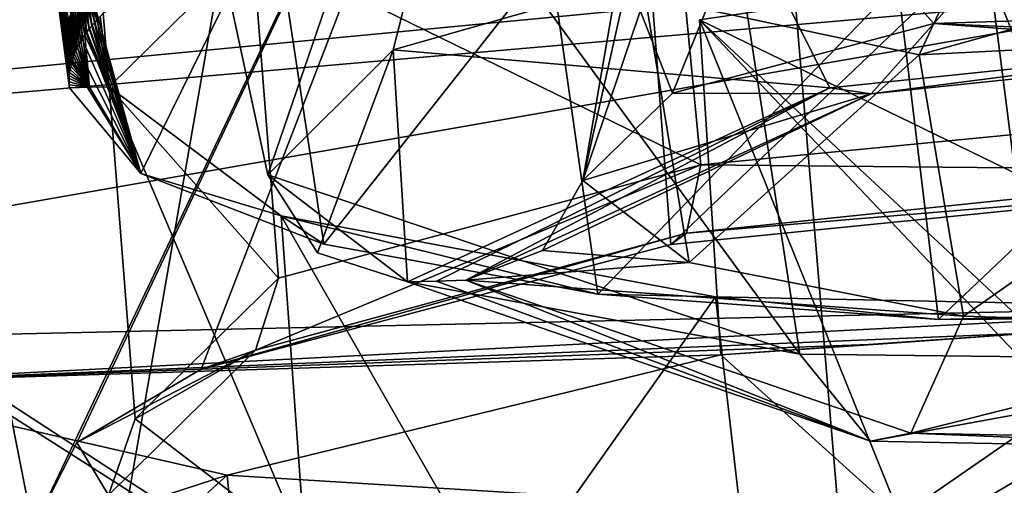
# Model space of a CAD drawing. Header units: metres. Extents: x -147 to 294, y -23 to 81.
# Tile 210 of 256: x 219.65 to 222.48, y 9.36 to 10.7. Entities that reach past the tile are written whole.
import ezdxf

# ---------------------------------------------------------------- set-up
doc = ezdxf.new("R2010")
doc.units = ezdxf.units.M
doc.layers.add('solid_AVA_153', color=7, linetype='CONTINUOUS')

msp = doc.modelspace()

# ---------------------------------------------------------------- linework, layer by layer
at = {"layer": 'solid_AVA_153'}
for points in [[(226.666824, 6.360106, 267.585846), (221.667358, 19.119045, 269.910767), (235.382919, 20.174784, 271.545105)], [(219.583801, 7.182138, 266.199371), (218.684082, 12.610592, 267.391724), (221.667358, 19.119045, 269.910767)], [(226.666824, 6.360106, 267.585846), (219.583801, 7.182138, 266.199371), (221.667358, 19.119045, 269.910767)], [(221.215851, 18.567869, 273.642273), (207.197678, 17.682125, 271.011749), (222.109406, 7.973817, 270.554962)], [(221.215851, 18.567869, 273.642273), (236.530548, 9.275632, 271.466919), (235.975128, 14.554294, 273.108093)], [(221.215851, 18.567869, 273.642273), (222.109406, 7.973817, 270.554962), (236.530548, 9.275632, 271.466919)], [(207.197678, 17.682125, 271.011749), (206.91275, 17.6693, 270.939789), (222.109406, 7.973817, 270.554962)], [(206.91275, 17.6693, 270.939789), (207.975296, 7.126532, 267.863281), (222.109406, 7.973817, 270.554962)], [(220.359741, 10.253298, 210.987869), (219.876984, 12.490794, 211.525833), (221.400787, 13.2922, 208.829315)], [(220.719666, 10.612353, 209.550308), (220.359741, 10.253298, 210.987869), (221.400787, 13.2922, 208.829315)], [(221.77002, 10.91097, 208.492249), (220.719666, 10.612353, 209.550308), (221.400787, 13.2922, 208.829315)], [(219.171097, 11.84424, 200.426392), (221.319656, 12.675594, 197.546555), (219.685333, 9.236035, 210.765427)], [(219.811493, 9.483674, 209.746613), (219.685333, 9.236035, 210.765427), (221.319656, 12.675594, 197.546555)], [(220.168137, 9.694869, 208.908936), (219.811493, 9.483674, 209.746613), (221.319656, 12.675594, 197.546555)], [(221.518021, 10.052602, 207.596573), (220.168137, 9.694869, 208.908936), (221.319656, 12.675594, 197.546555)], [(223.318665, 11.769011, 201.160004), (221.518021, 10.052602, 207.596573), (221.319656, 12.675594, 197.546555)], [(221.889053, 9.738079, 213.44043), (221.535355, 12.024322, 214.222931), (219.876984, 12.490794, 211.525833)], [(221.889053, 9.738079, 213.44043), (219.876984, 12.490794, 211.525833), (220.359741, 10.253298, 210.987869)], [(224.825882, 9.884594, 213.404221), (224.717819, 12.359569, 214.222351), (221.535355, 12.024322, 214.222931)], [(223.366699, 9.720284, 213.804779), (224.825882, 9.884594, 213.404221), (221.535355, 12.024322, 214.222931)], [(221.889053, 9.738079, 213.44043), (223.366699, 9.720284, 213.804779), (221.535355, 12.024322, 214.222931)], [(219.171097, 11.84424, 200.426392), (219.685333, 9.236035, 210.765427), (218.091415, 9.203909, 210.797333)], [(223.318665, 11.769011, 201.160004), (223.288925, 10.230444, 207.122406), (221.518021, 10.052602, 207.596573)], [(219.995377, 10.256643, 212.126938), (219.661423, 11.472963, 211.300186), (220.373322, 11.027211, 213.272049)], [(219.675613, 11.365833, 211.274246), (219.661423, 11.472963, 211.300186), (219.995377, 10.256643, 212.126938)], [(222.964706, 11.467097, 209.291367), (221.811462, 11.201701, 209.897034), (222.273361, 10.687633, 209.174637)], [(222.964706, 11.467097, 209.291367), (222.273361, 10.687633, 209.174637), (224.376846, 10.754727, 209.138702)], [(221.512543, 11.241013, 208.206894), (223.285294, 10.445047, 207.485062), (223.183426, 11.412566, 207.742111)], [(219.689911, 11.257938, 211.248123), (219.675613, 11.365833, 211.274246), (219.995377, 10.256643, 212.126938)], [(219.704224, 11.150043, 211.222), (219.689911, 11.257938, 211.248123), (219.995377, 10.256643, 212.126938)], [(220.315369, 10.912389, 209.417786), (221.603638, 10.282076, 207.953674), (221.512543, 11.241013, 208.206894)], [(221.512543, 11.241013, 208.206894), (221.603638, 10.282076, 207.953674), (223.285294, 10.445047, 207.485062)], [(221.811462, 11.201701, 209.897034), (221.374207, 10.86799, 211.107254), (221.522232, 10.488338, 209.934784)], [(221.811462, 11.201701, 209.897034), (221.522232, 10.488338, 209.934784), (222.273361, 10.687633, 209.174637)], [(219.718521, 11.042149, 211.195877), (219.704224, 11.150043, 211.222), (219.995377, 10.256643, 212.126938)], [(219.732834, 10.934254, 211.169754), (219.718521, 11.042149, 211.195877), (219.995377, 10.256643, 212.126938)], [(223.242981, 10.634782, 208.393219), (221.77002, 10.91097, 208.492249), (224.707535, 11.057877, 208.457626)], [(219.995377, 10.256643, 212.126938), (220.373322, 11.027211, 213.272049), (220.520599, 10.053905, 213.056335)], [(220.520599, 10.053905, 213.056335), (220.373322, 11.027211, 213.272049), (221.171158, 10.878092, 214.019623)], [(219.747147, 10.826359, 211.143631), (219.732834, 10.934254, 211.169754), (219.995377, 10.256643, 212.126938)], [(223.460648, 10.937762, 212.694443), (223.52475, 10.662804, 212.923157), (222.231628, 10.598301, 212.621689)], [(222.364532, 10.883025, 212.439163), (223.460648, 10.937762, 212.694443), (222.231628, 10.598301, 212.621689)], [(219.887024, 10.717255, 210.183243), (219.904144, 10.506516, 211.061035), (220.315369, 10.912389, 209.417786)], [(219.904144, 10.506516, 211.061035), (220.390259, 9.956342, 209.183365), (220.315369, 10.912389, 209.417786)], [(220.315369, 10.912389, 209.417786), (220.390259, 9.956342, 209.183365), (221.603638, 10.282076, 207.953674)], [(221.975204, 10.50365, 208.747116), (220.719666, 10.612353, 209.550308), (221.77002, 10.91097, 208.492249)], [(223.242981, 10.634782, 208.393219), (221.975204, 10.50365, 208.747116), (221.77002, 10.91097, 208.492249)], [(220.520599, 10.053905, 213.056335), (221.171158, 10.878092, 214.019623), (221.307983, 9.91013, 213.781067)], [(221.307983, 9.91013, 213.781067), (221.171158, 10.878092, 214.019623), (222.170425, 10.802434, 214.491943)], [(221.374207, 10.86799, 211.107254), (221.264572, 10.236777, 210.961578), (221.522232, 10.488338, 209.934784)], [(221.374207, 10.86799, 211.107254), (221.394745, 10.815475, 211.337296), (221.264572, 10.236777, 210.961578)], [(222.364532, 10.883025, 212.439163), (222.231628, 10.598301, 212.621689), (221.444595, 10.766913, 211.563675)], [(222.170425, 10.802434, 214.491943), (211.320969, 9.764287, 219.206116), (223.312012, 10.810262, 214.637711)], [(217.199509, 9.742047, 219.09581), (223.312012, 10.810262, 214.637711), (211.320969, 9.764287, 219.206116)], [(217.199509, 9.742047, 219.09581), (223.479736, 9.881261, 219.129059), (223.312012, 10.810262, 214.637711)], [(219.761444, 10.718464, 211.117508), (219.747147, 10.826359, 211.143631), (219.995377, 10.256643, 212.126938)], [(221.394745, 10.815475, 211.337296), (221.444595, 10.766913, 211.563675), (221.264572, 10.236777, 210.961578)], [(221.600647, 10.69861, 219.829178), (222.435059, 10.820842, 219.684586), (222.566238, 9.798965, 219.378189)], [(221.600647, 10.69861, 219.829178), (223.362946, 9.842376, 224.212082), (222.435059, 10.820842, 219.684586)], [(222.286789, 9.837737, 214.237854), (222.170425, 10.802434, 214.491943), (223.312012, 10.810262, 214.637711)], [(222.286789, 9.837737, 214.237854), (223.312012, 10.810262, 214.637711), (223.363556, 9.843794, 214.382492)], [(222.435059, 10.820842, 219.684586), (223.017227, 9.387083, 221.646942), (222.566238, 9.798965, 219.378189)], [(223.362946, 9.842376, 224.212082), (223.017227, 9.387083, 221.646942), (222.435059, 10.820842, 219.684586)], [(222.170425, 10.802434, 214.491943), (214.114975, 10.71104, 214.482819), (211.320969, 9.764287, 219.206116)], [(219.777481, 10.664041, 210.868362), (219.764923, 10.780967, 210.856979), (219.763138, 10.771988, 210.894257)], [(219.779251, 10.673012, 210.831116), (219.767105, 10.78996, 210.819702), (219.764923, 10.780967, 210.856979)], [(219.777481, 10.664041, 210.868362), (219.779251, 10.673012, 210.831116), (219.764923, 10.780967, 210.856979)], [(219.781448, 10.681995, 210.793884), (219.76973, 10.798965, 210.782425), (219.767105, 10.78996, 210.819702)], [(219.779251, 10.673012, 210.831116), (219.781448, 10.681995, 210.793884), (219.767105, 10.78996, 210.819702)], [(219.784073, 10.690991, 210.756638), (219.772781, 10.807981, 210.745148), (219.76973, 10.798965, 210.782425)], [(219.781448, 10.681995, 210.793884), (219.784073, 10.690991, 210.756638), (219.76973, 10.798965, 210.782425)], [(219.784073, 10.690991, 210.756638), (219.787109, 10.699998, 210.719406), (219.772781, 10.807981, 210.745148)], [(219.826797, 10.772278, 210.422424), (219.846939, 10.672395, 210.365662), (219.833664, 10.781321, 210.385498)], [(219.833664, 10.781321, 210.385498), (219.854111, 10.68138, 210.32901), (219.840973, 10.790362, 210.348648)], [(219.833664, 10.781321, 210.385498), (219.846939, 10.672395, 210.365662), (219.854111, 10.68138, 210.32901)], [(219.840973, 10.790362, 210.348648), (219.861725, 10.690363, 210.292435), (219.848694, 10.799399, 210.311844)], [(219.840973, 10.790362, 210.348648), (219.854111, 10.68138, 210.32901), (219.861725, 10.690363, 210.292435)], [(219.848694, 10.799399, 210.311844), (219.861725, 10.690363, 210.292435), (219.869736, 10.699339, 210.255936)], [(221.307983, 9.91013, 213.781067), (222.170425, 10.802434, 214.491943), (222.286789, 9.837737, 214.237854)], [(219.774704, 10.637221, 210.979996), (219.76088, 10.754074, 210.968781), (219.760391, 10.745142, 211.006012)], [(219.775208, 10.646145, 210.942795), (219.761795, 10.763022, 210.931534), (219.76088, 10.754074, 210.968781)], [(219.774704, 10.637221, 210.979996), (219.775208, 10.646145, 210.942795), (219.76088, 10.754074, 210.968781)], [(219.776123, 10.655085, 210.905594), (219.763138, 10.771988, 210.894257), (219.761795, 10.763022, 210.931534)], [(219.775208, 10.646145, 210.942795), (219.776123, 10.655085, 210.905594), (219.761795, 10.763022, 210.931534)], [(219.776123, 10.655085, 210.905594), (219.777481, 10.664041, 210.868362), (219.763138, 10.771988, 210.894257)], [(219.808731, 10.745145, 210.533524), (219.827896, 10.645457, 210.47583), (219.814331, 10.754189, 210.496445)], [(219.814331, 10.754189, 210.496445), (219.833817, 10.654429, 210.439087), (219.820343, 10.763232, 210.459412)], [(219.814331, 10.754189, 210.496445), (219.827896, 10.645457, 210.47583), (219.833817, 10.654429, 210.439087)], [(219.820343, 10.763232, 210.459412), (219.840164, 10.663409, 210.402359), (219.826797, 10.772278, 210.422424)], [(219.820343, 10.763232, 210.459412), (219.833817, 10.654429, 210.439087), (219.840164, 10.663409, 210.402359)], [(219.826797, 10.772278, 210.422424), (219.840164, 10.663409, 210.402359), (219.846939, 10.672395, 210.365662)], [(221.444595, 10.766913, 211.563675), (221.570602, 10.00148, 211.976791), (221.264572, 10.236777, 210.961578)], [(221.444595, 10.766913, 211.563675), (222.231628, 10.598301, 212.621689), (221.570602, 10.00148, 211.976791)], [(224.376846, 10.754727, 209.138702), (222.273361, 10.687633, 209.174637), (224.543198, 10.590211, 208.79277)], [(219.774628, 10.628317, 211.017166), (219.760391, 10.745142, 211.006012), (219.760315, 10.736229, 211.043213)], [(219.774979, 10.619432, 211.054291), (219.760315, 10.736229, 211.043213), (219.760666, 10.727336, 211.080383)], [(219.774979, 10.619432, 211.054291), (219.774628, 10.628317, 211.017166), (219.760315, 10.736229, 211.043213)], [(219.774628, 10.628317, 211.017166), (219.774704, 10.637221, 210.979996), (219.760391, 10.745142, 211.006012)], [(219.760666, 10.727336, 211.080383), (219.761444, 10.718464, 211.117508), (219.775757, 10.610568, 211.091385)], [(219.774979, 10.619432, 211.054291), (219.760666, 10.727336, 211.080383), (219.775757, 10.610568, 211.091385)], [(219.794479, 10.718039, 210.644974), (219.812622, 10.618627, 210.585999), (219.798813, 10.727069, 210.607788)], [(219.798813, 10.727069, 210.607788), (219.817291, 10.627552, 210.549301), (219.803558, 10.736105, 210.570633)], [(219.798813, 10.727069, 210.607788), (219.812622, 10.618627, 210.585999), (219.817291, 10.627552, 210.549301)], [(219.803558, 10.736105, 210.570633), (219.822372, 10.636497, 210.512573), (219.808731, 10.745145, 210.533524)], [(219.803558, 10.736105, 210.570633), (219.817291, 10.627552, 210.549301), (219.822372, 10.636497, 210.512573)], [(219.808731, 10.745145, 210.533524), (219.822372, 10.636497, 210.512573), (219.827896, 10.645457, 210.47583)], [(219.775757, 10.610568, 211.091385), (219.761444, 10.718464, 211.117508), (219.995377, 10.256643, 212.126938)], [(219.784073, 10.690991, 210.756638), (219.801117, 10.591896, 210.696213), (219.787109, 10.699998, 210.719406)], [(219.787109, 10.699998, 210.719406), (219.804535, 10.600801, 210.659454), (219.790588, 10.709014, 210.682175)], [(219.787109, 10.699998, 210.719406), (219.801117, 10.591896, 210.696213), (219.804535, 10.600801, 210.659454)], [(219.790588, 10.709014, 210.682175), (219.808365, 10.609711, 210.622711), (219.794479, 10.718039, 210.644974)], [(219.790588, 10.709014, 210.682175), (219.804535, 10.600801, 210.659454), (219.808365, 10.609711, 210.622711)], [(219.794479, 10.718039, 210.644974), (219.808365, 10.609711, 210.622711), (219.812622, 10.618627, 210.585999)], [(219.869736, 10.699339, 210.255936), (219.861725, 10.690363, 210.292435), (219.904144, 10.506516, 211.061035)], [(219.878174, 10.708304, 210.219528), (219.869736, 10.699339, 210.255936), (219.904144, 10.506516, 211.061035)], [(219.887024, 10.717255, 210.183243), (219.878174, 10.708304, 210.219528), (219.904144, 10.506516, 211.061035)], [(221.600647, 10.69861, 219.829178), (222.566238, 9.798965, 219.378189), (221.661713, 9.735698, 219.553802)], [(221.600647, 10.69861, 219.829178), (221.661713, 9.735698, 219.553802), (222.177338, 9.27163, 222.120605)], [(221.600647, 10.69861, 219.829178), (222.177338, 9.27163, 222.120605), (222.64621, 9.596052, 224.930862)], [(221.600647, 10.69861, 219.829178), (222.64621, 9.596052, 224.930862), (223.362946, 9.842376, 224.212082)], [(219.777481, 10.664041, 210.868362), (219.793396, 10.565215, 210.806686), (219.779251, 10.673012, 210.831116)], [(219.779251, 10.673012, 210.831116), (219.795547, 10.574103, 210.769836), (219.781448, 10.681995, 210.793884)], [(219.779251, 10.673012, 210.831116), (219.793396, 10.565215, 210.806686), (219.795547, 10.574103, 210.769836)], [(219.781448, 10.681995, 210.793884), (219.798126, 10.582997, 210.733017), (219.784073, 10.690991, 210.756638)], [(219.781448, 10.681995, 210.793884), (219.795547, 10.574103, 210.769836), (219.798126, 10.582997, 210.733017)], [(219.784073, 10.690991, 210.756638), (219.798126, 10.582997, 210.733017), (219.801117, 10.591896, 210.696213)], [(219.846939, 10.672395, 210.365662), (219.840164, 10.663409, 210.402359), (219.904144, 10.506516, 211.061035)], [(219.854111, 10.68138, 210.32901), (219.846939, 10.672395, 210.365662), (219.904144, 10.506516, 211.061035)], [(219.861725, 10.690363, 210.292435), (219.854111, 10.68138, 210.32901), (219.904144, 10.506516, 211.061035)], [(222.273361, 10.687633, 209.174637), (221.522232, 10.488338, 209.934784), (222.093979, 10.486402, 208.832947)], [(222.273361, 10.687633, 209.174637), (222.093979, 10.486402, 208.832947), (223.305588, 10.612671, 208.492752)], [(222.273361, 10.687633, 209.174637), (223.305588, 10.612671, 208.492752), (224.543198, 10.590211, 208.79277)], [(219.774704, 10.637221, 210.979996), (219.789429, 10.538583, 210.917389), (219.775208, 10.646145, 210.942795)], [(219.775208, 10.646145, 210.942795), (219.790329, 10.547455, 210.880463), (219.776123, 10.655085, 210.905594)], [(219.775208, 10.646145, 210.942795), (219.789429, 10.538583, 210.917389), (219.790329, 10.547455, 210.880463)], [(219.776123, 10.655085, 210.905594), (219.791656, 10.556332, 210.843567), (219.777481, 10.664041, 210.868362)], [(219.776123, 10.655085, 210.905594), (219.790329, 10.547455, 210.880463), (219.791656, 10.556332, 210.843567)], [(219.777481, 10.664041, 210.868362), (219.791656, 10.556332, 210.843567), (219.793396, 10.565215, 210.806686)], [(219.827896, 10.645457, 210.47583), (219.822372, 10.636497, 210.512573), (219.84729, 10.504945, 211.063217)], [(219.833817, 10.654429, 210.439087), (219.827896, 10.645457, 210.47583), (219.84729, 10.504945, 211.063217)], [(219.840164, 10.663409, 210.402359), (219.833817, 10.654429, 210.439087), (219.904144, 10.506516, 211.061035)], [(219.833817, 10.654429, 210.439087), (219.84729, 10.504945, 211.063217), (219.904144, 10.506516, 211.061035)], [(222.231628, 10.598301, 212.621689), (223.52475, 10.662804, 212.923157), (222.35878, 9.846703, 212.711868)], [(223.52475, 10.662804, 212.923157), (223.419357, 9.814234, 212.968536), (222.35878, 9.846703, 212.711868)], [(219.774628, 10.628317, 211.017166), (219.78894, 10.529716, 210.954346), (219.774704, 10.637221, 210.979996)], [(219.774628, 10.628317, 211.017166), (219.788879, 10.520855, 210.991333), (219.78894, 10.529716, 210.954346)], [(219.774979, 10.619432, 211.054291), (219.788879, 10.520855, 210.991333), (219.774628, 10.628317, 211.017166)], [(219.774704, 10.637221, 210.979996), (219.78894, 10.529716, 210.954346), (219.789429, 10.538583, 210.917389)], [(219.774979, 10.619432, 211.054291), (219.789993, 10.503149, 211.065384), (219.78923, 10.511999, 211.028351)], [(219.774979, 10.619432, 211.054291), (219.775757, 10.610568, 211.091385), (219.789993, 10.503149, 211.065384)], [(219.774979, 10.619432, 211.054291), (219.78923, 10.511999, 211.028351), (219.788879, 10.520855, 210.991333)], [(219.775757, 10.610568, 211.091385), (219.995377, 10.256643, 212.126938), (219.789993, 10.503149, 211.065384)], [(219.812622, 10.618627, 210.585999), (219.808365, 10.609711, 210.622711), (219.84729, 10.504945, 211.063217)], [(219.817291, 10.627552, 210.549301), (219.812622, 10.618627, 210.585999), (219.84729, 10.504945, 211.063217)], [(219.822372, 10.636497, 210.512573), (219.817291, 10.627552, 210.549301), (219.84729, 10.504945, 211.063217)], [(220.502609, 10.028733, 210.93277), (220.359741, 10.253298, 210.987869), (220.719666, 10.612353, 209.550308)], [(220.502609, 10.028733, 210.93277), (220.719666, 10.612353, 209.550308), (220.76091, 9.945642, 210.908142)], [(221.975204, 10.50365, 208.747116), (220.76091, 9.945642, 210.908142), (220.719666, 10.612353, 209.550308)], [(222.093979, 10.486402, 208.832947), (221.975204, 10.50365, 208.747116), (223.242981, 10.634782, 208.393219)], [(223.305588, 10.612671, 208.492752), (222.093979, 10.486402, 208.832947), (223.242981, 10.634782, 208.393219)], [(219.798126, 10.582997, 210.733017), (219.795547, 10.574103, 210.769836), (219.84729, 10.504945, 211.063217)], [(219.801117, 10.591896, 210.696213), (219.798126, 10.582997, 210.733017), (219.84729, 10.504945, 211.063217)], [(219.804535, 10.600801, 210.659454), (219.801117, 10.591896, 210.696213), (219.84729, 10.504945, 211.063217)], [(219.808365, 10.609711, 210.622711), (219.804535, 10.600801, 210.659454), (219.84729, 10.504945, 211.063217)], [(222.231628, 10.598301, 212.621689), (222.35878, 9.846703, 212.711868), (221.570602, 10.00148, 211.976791)], [(219.791656, 10.556332, 210.843567), (219.790329, 10.547455, 210.880463), (219.84729, 10.504945, 211.063217)], [(219.793396, 10.565215, 210.806686), (219.791656, 10.556332, 210.843567), (219.84729, 10.504945, 211.063217)], [(219.795547, 10.574103, 210.769836), (219.793396, 10.565215, 210.806686), (219.84729, 10.504945, 211.063217)], [(219.78894, 10.529716, 210.954346), (219.788879, 10.520855, 210.991333), (219.84729, 10.504945, 211.063217)], [(219.789429, 10.538583, 210.917389), (219.78894, 10.529716, 210.954346), (219.84729, 10.504945, 211.063217)], [(219.790329, 10.547455, 210.880463), (219.789429, 10.538583, 210.917389), (219.84729, 10.504945, 211.063217)], [(219.788879, 10.520855, 210.991333), (219.78923, 10.511999, 211.028351), (219.84729, 10.504945, 211.063217)], [(219.78923, 10.511999, 211.028351), (219.789993, 10.503149, 211.065384), (219.84729, 10.504945, 211.063217)], [(219.995377, 10.256643, 212.126938), (219.84729, 10.504945, 211.063217), (219.789993, 10.503149, 211.065384)], [(219.995377, 10.256643, 212.126938), (219.904144, 10.506516, 211.061035), (219.84729, 10.504945, 211.063217)], [(219.904144, 10.506516, 211.061035), (219.978958, 9.551804, 210.832397), (220.390259, 9.956342, 209.183365)], [(219.904144, 10.506516, 211.061035), (220.466995, 9.178056, 212.457047), (219.978958, 9.551804, 210.832397)], [(220.39856, 10.135485, 212.687988), (220.466995, 9.178056, 212.457047), (219.904144, 10.506516, 211.061035)], [(219.995377, 10.256643, 212.126938), (220.39856, 10.135485, 212.687988), (219.904144, 10.506516, 211.061035)], [(220.844681, 9.948066, 210.906647), (220.76091, 9.945642, 210.908142), (221.975204, 10.50365, 208.747116)], [(220.928452, 9.950563, 210.905167), (220.844681, 9.948066, 210.906647), (221.975204, 10.50365, 208.747116)], [(222.093979, 10.486402, 208.832947), (220.928452, 9.950563, 210.905167), (221.975204, 10.50365, 208.747116)], [(221.148865, 10.035383, 210.918015), (220.928452, 9.950563, 210.905167), (222.093979, 10.486402, 208.832947)], [(221.264572, 10.236777, 210.961578), (221.148865, 10.035383, 210.918015), (222.093979, 10.486402, 208.832947)], [(221.522232, 10.488338, 209.934784), (221.264572, 10.236777, 210.961578), (222.093979, 10.486402, 208.832947)], [(223.290848, 10.26586, 207.351791), (223.285294, 10.445047, 207.485062), (221.603638, 10.282076, 207.953674)], [(221.603638, 10.282076, 207.953674), (220.324097, 9.749424, 209.087006), (221.563354, 10.085747, 207.82608)], [(221.603638, 10.282076, 207.953674), (220.390259, 9.956342, 209.183365), (220.324097, 9.749424, 209.087006)], [(221.603638, 10.282076, 207.953674), (221.563354, 10.085747, 207.82608), (223.290848, 10.26586, 207.351791)], [(219.995377, 10.256643, 212.126938), (220.520599, 10.053905, 213.056335), (220.39856, 10.135485, 212.687988)], [(220.76091, 9.945642, 210.908142), (221.889053, 9.738079, 213.44043), (220.359741, 10.253298, 210.987869)], [(220.502609, 10.028733, 210.93277), (220.76091, 9.945642, 210.908142), (220.359741, 10.253298, 210.987869)], [(223.290848, 10.26586, 207.351791), (221.563354, 10.085747, 207.82608), (223.288925, 10.230444, 207.122406)], [(221.570602, 10.00148, 211.976791), (221.148865, 10.035383, 210.918015), (221.264572, 10.236777, 210.961578)], [(221.563354, 10.085747, 207.82608), (221.518021, 10.052602, 207.596573), (223.288925, 10.230444, 207.122406)], [(220.39856, 10.135485, 212.687988), (221.030075, 9.032038, 213.141983), (220.466995, 9.178056, 212.457047)], [(220.39856, 10.135485, 212.687988), (221.646637, 9.903117, 213.855408), (221.030075, 9.032038, 213.141983)], [(221.307983, 9.91013, 213.781067), (221.646637, 9.903117, 213.855408), (220.39856, 10.135485, 212.687988)], [(220.520599, 10.053905, 213.056335), (221.307983, 9.91013, 213.781067), (220.39856, 10.135485, 212.687988)], [(221.563354, 10.085747, 207.82608), (220.168137, 9.694869, 208.908936), (221.518021, 10.052602, 207.596573)], [(221.563354, 10.085747, 207.82608), (220.324097, 9.749424, 209.087006), (220.168137, 9.694869, 208.908936)], [(221.570602, 10.00148, 211.976791), (220.928452, 9.950563, 210.905167), (221.148865, 10.035383, 210.918015)], [(221.570602, 10.00148, 211.976791), (222.35878, 9.846703, 212.711868), (220.928452, 9.950563, 210.905167)], [(220.390259, 9.956342, 209.183365), (219.978958, 9.551804, 210.832397), (220.324097, 9.749424, 209.087006)], [(220.844681, 9.948066, 210.906647), (222.091354, 9.488042, 213.028732), (220.76091, 9.945642, 210.908142)], [(220.76091, 9.945642, 210.908142), (222.091354, 9.488042, 213.028732), (221.889053, 9.738079, 213.44043)], [(220.928452, 9.950563, 210.905167), (222.091354, 9.488042, 213.028732), (220.844681, 9.948066, 210.906647)], [(222.207657, 9.510958, 212.944489), (222.091354, 9.488042, 213.028732), (220.928452, 9.950563, 210.905167)], [(222.207657, 9.510958, 212.944489), (220.928452, 9.950563, 210.905167), (222.35878, 9.846703, 212.711868)], [(221.646637, 9.903117, 213.855408), (221.758698, 8.93123, 213.660843), (221.030075, 9.032038, 213.141983)], [(221.307983, 9.91013, 213.781067), (222.286789, 9.837737, 214.237854), (221.646637, 9.903117, 213.855408)], [(221.646637, 9.903117, 213.855408), (223.346069, 9.867773, 214.271332), (221.758698, 8.93123, 213.660843)], [(222.286789, 9.837737, 214.237854), (223.346069, 9.867773, 214.271332), (221.646637, 9.903117, 213.855408)], [(217.199509, 9.742047, 219.09581), (219.084991, 9.654811, 219.659302), (223.479736, 9.881261, 219.129059)], [(219.084991, 9.654811, 219.659302), (222.566238, 9.798965, 219.378189), (223.479736, 9.881261, 219.129059)], [(223.346069, 9.867773, 214.271332), (223.449188, 8.888602, 214.06601), (221.758698, 8.93123, 213.660843)], [(222.207657, 9.510958, 212.944489), (222.35878, 9.846703, 212.711868), (223.419357, 9.814234, 212.968536)], [(222.286789, 9.837737, 214.237854), (223.363556, 9.843794, 214.382492), (223.346069, 9.867773, 214.271332)], [(219.084991, 9.654811, 219.659302), (222.114136, 9.766829, 219.46582), (222.566238, 9.798965, 219.378189)], [(221.661713, 9.735698, 219.553802), (222.566238, 9.798965, 219.378189), (222.114136, 9.766829, 219.46582)], [(223.445114, 9.487182, 213.24118), (222.207657, 9.510958, 212.944489), (223.419357, 9.814234, 212.968536)], [(219.084991, 9.654811, 219.659302), (221.661713, 9.735698, 219.553802), (222.114136, 9.766829, 219.46582)], [(219.084991, 9.654811, 219.659302), (220.242859, 9.390141, 221.176605), (221.661713, 9.735698, 219.553802)], [(220.324097, 9.749424, 209.087006), (219.811493, 9.483674, 209.746613), (220.168137, 9.694869, 208.908936)], [(220.324097, 9.749424, 209.087006), (219.901718, 9.332726, 210.782516), (219.811493, 9.483674, 209.746613)], [(219.978958, 9.551804, 210.832397), (219.901718, 9.332726, 210.782516), (220.324097, 9.749424, 209.087006)], [(220.242859, 9.390141, 221.176605), (222.177338, 9.27163, 222.120605), (221.661713, 9.735698, 219.553802)], [(222.091354, 9.488042, 213.028732), (223.366699, 9.720284, 213.804779), (221.889053, 9.738079, 213.44043)], [(222.091354, 9.488042, 213.028732), (223.385712, 9.462828, 213.338699), (223.366699, 9.720284, 213.804779)], [(219.347168, 9.099325, 220.8992), (220.242859, 9.390141, 221.176605), (219.084991, 9.654811, 219.659302)], [(222.64621, 9.596052, 224.930862), (222.177338, 9.27163, 222.120605), (222.705444, 8.83042, 224.771255)], [(220.466995, 9.178056, 212.457047), (219.901718, 9.332726, 210.782516), (219.978958, 9.551804, 210.832397)], [(222.207657, 9.510958, 212.944489), (223.385712, 9.462828, 213.338699), (222.091354, 9.488042, 213.028732)], [(223.445114, 9.487182, 213.24118), (223.385712, 9.462828, 213.338699), (222.207657, 9.510958, 212.944489)], [(219.901718, 9.332726, 210.782516), (219.685333, 9.236035, 210.765427), (219.811493, 9.483674, 209.746613)], [(219.347168, 9.099325, 220.8992), (219.700897, 8.898032, 222.088013), (220.242859, 9.390141, 221.176605)], [(219.700897, 8.898032, 222.088013), (220.277008, 9.046165, 223.084076), (220.242859, 9.390141, 221.176605)], [(220.242859, 9.390141, 221.176605), (220.277008, 9.046165, 223.084076), (222.177338, 9.27163, 222.120605)]]:
    msp.add_3dface(points, dxfattribs=at)

doc.saveas('drawing.dxf')
